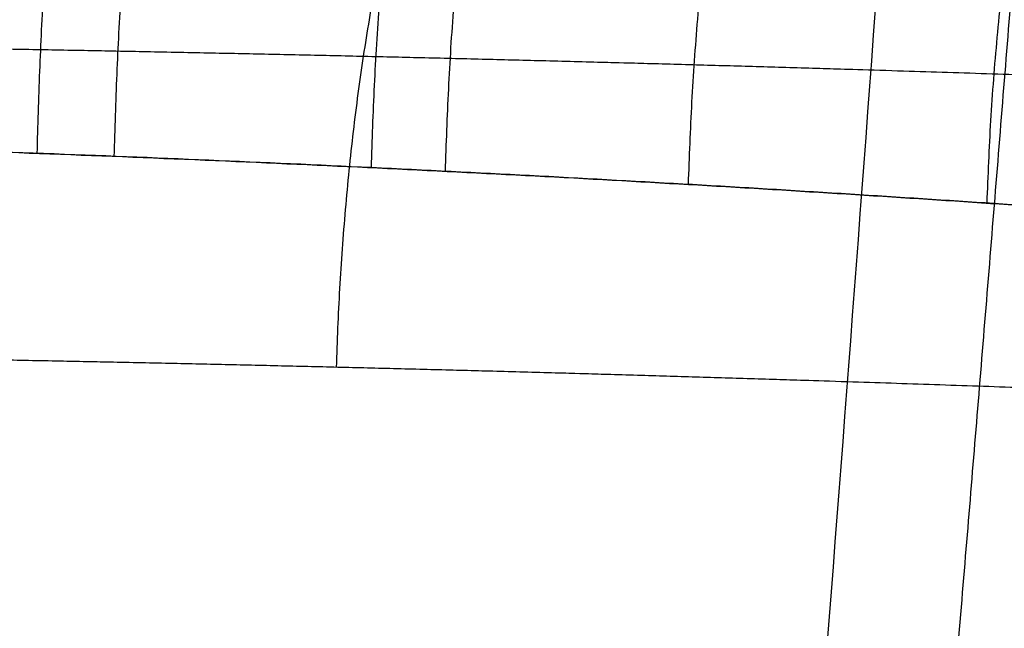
# Model space of a CAD drawing. Header units: millimetres. Extents: x -605 to 605, y -150 to 0.
# Tile 23 of 40: x 7.39 to 13.6, y -114.05 to -110.22. Entities that reach past the tile are written whole.
import ezdxf

# ---------------------------------------------------------------- set-up
doc = ezdxf.new("R2010")
doc.units = ezdxf.units.MM
doc.header["$MEASUREMENT"] = 0
doc.layers.add('Default', color=7, linetype='Continuous', true_color=0x000000)

msp = doc.modelspace()

# ---------------------------------------------------------------- linework, layer by layer
at = {"layer": 'Default'}
for points, weights, degree in [([(19.73842410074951, -24.56422128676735, -255.400224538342), (18.04887884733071, -64.47839679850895, -258.8922624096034), (15.81138239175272, -98.45899700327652, -261.8651797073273), (13.12510068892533, -124.9999999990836, -264.187216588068)], [1, 0.9852266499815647, 0.9852266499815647, 1], 3), ([(7.502004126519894, -111.057912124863, -21.74212349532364), (7.607381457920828, -106.5455509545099, -21.70575888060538), (8.781217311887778, -103.5606626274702, -24.881665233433)], [1.000000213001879, 0.911453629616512, 1.000002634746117], 2), ([(7.987770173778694, -111.0767128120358, 21.5683918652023), (8.098146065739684, -106.5625094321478, 21.52751637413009), (9.347620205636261, -103.577531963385, 24.67721630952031)], [0.9999999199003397, 0.9113839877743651, 1.000000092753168], 2), ([(9.608089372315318, -111.1478823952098, -20.89700023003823), (9.732850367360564, -106.6263606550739, -20.83964537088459), (11.23446238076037, -103.6409833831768, -23.8885300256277)], [0.9999996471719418, 0.9111146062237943, 0.999999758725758], 2), ([(10.07490138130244, -111.1708095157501, 20.67598515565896), (10.20300566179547, -106.6468792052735, 20.61356303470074), (11.77714111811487, -103.6613547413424, 23.6293537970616)], [1.000000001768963, 0.9110270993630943, 1.000000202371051], 2), ([(11.60666058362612, -111.2536556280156, -19.85662181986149), (11.74300380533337, -106.7210125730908, -19.77693375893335), (13.55469710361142, -103.7349564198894, -22.67020677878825)], [0.9999996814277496, 0.9107110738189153, 0.9999997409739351], 2), ([(13.48929433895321, -111.3714294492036, -18.62898113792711), (13.62895877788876, -106.826070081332, -18.52784508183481), (15.73159406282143, -103.8391399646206, -21.23841693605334)], [1.000000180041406, 0.9102575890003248, 0.9999998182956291], 2), ([(9.925943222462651, -108.8334077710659, 34.05897470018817), (9.449297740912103, -110.2567997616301, 32.51902023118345), (9.386421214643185, -112.4055553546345, 32.45909207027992)], [1, 0.9186351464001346, 1.000000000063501], 2)]:
    msp.add_rational_spline(points, weights, degree=degree, dxfattribs=at)
for points, weights, knots in [([(12.34569233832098, -124.9999742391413, -264.2478640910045), (12.90624436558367, -119.0523492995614, -263.7340838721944), (13.45982117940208, -112.5534974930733, -263.172839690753), (14.55627880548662, -98.20474587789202, -261.9341925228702), (15.09852717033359, -90.31520404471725, -261.2533818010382), (16.13905757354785, -73.32038094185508, -259.7876595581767), (16.63745102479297, -64.20826588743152, -259.0021598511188), (17.56023637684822, -45.08976141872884, -257.3552284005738), (17.98636788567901, -35.10812117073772, -256.4959004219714), (18.37558429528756, -24.63765394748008, -255.5952670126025)], [0.9939580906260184, 0.9933039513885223, 0.9925739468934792, 0.9909097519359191, 0.9899702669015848, 0.9878650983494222, 0.9866994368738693, 0.9841370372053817, 0.9827476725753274, 0.9812099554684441], [0.7348500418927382, 0.7348500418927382, 0.7348500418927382, 0.7348500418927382, 25.60914287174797, 25.60914287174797, 51.21828574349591, 51.21828574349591, 76.82742861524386, 76.82742861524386, 101.7131540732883, 101.7131540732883, 101.7131540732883, 101.7131540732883]), ([(-26.68102252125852, -111.1938065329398, -21.47748911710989), (-27.18134495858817, -111.2259276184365, -20.85507086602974), (-27.6603327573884, -111.2575718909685, -20.21469302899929), (-28.5753065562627, -111.3194343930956, -18.89729085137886), (-29.01195684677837, -111.3497120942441, -18.21911992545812), (-30.25102695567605, -111.4373332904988, -16.1357566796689), (-30.9693366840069, -111.4905267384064, -14.70555267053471), (-32.19966478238, -111.5838288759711, -11.76556379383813), (-32.71163442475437, -111.6239708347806, -10.25585078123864), (-33.22059306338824, -111.664336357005, -8.316749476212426), (-33.31580466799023, -111.6719621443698, -7.926287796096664), (-33.49279008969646, -111.6862037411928, -7.140428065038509), (-33.57460801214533, -111.6927655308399, -6.744684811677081), (-33.79823602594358, -111.7107707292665, -5.557882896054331), (-33.91865769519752, -111.720607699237, -4.765868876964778), (-34.19618229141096, -111.7432681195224, -2.386787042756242), (-34.26992392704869, -111.7493319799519, -0.7967014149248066), (-34.21426890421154, -111.7447966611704, 1.594902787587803), (-34.16791140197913, -111.7409780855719, 2.393110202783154), (-34.01838081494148, -111.7287408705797, 3.992084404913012), (-33.91463974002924, -111.7203115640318, 4.795236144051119), (-33.52191796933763, -111.688457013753, 7.172853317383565), (-33.15169880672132, -111.6586657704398, 8.724899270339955), (-32.19985566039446, -111.5840264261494, 11.76489531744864), (-31.61828343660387, -111.5391819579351, 13.25285065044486), (-30.58160640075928, -111.4621652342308, 15.43570748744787), (-30.20856213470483, -111.4348742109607, 16.15444765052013), (-29.4190512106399, -111.3782850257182, 17.55301267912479), (-29.00139850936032, -111.3489425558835, 18.23553374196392), (-27.68073462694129, -111.2582608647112, 20.23389444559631), (-26.71024377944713, -111.1943416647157, 21.50098961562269), (-25.11749673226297, -111.0960029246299, 23.30297380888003), (-24.56382284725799, -111.0628364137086, 23.88697475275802), (-23.40916041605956, -110.9961268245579, 25.02117534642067), (-22.8124189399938, -110.9628615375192, 25.56701701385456), (-20.97739021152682, -110.8646988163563, 27.1308375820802), (-19.68924653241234, -110.8011456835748, 28.08067944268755), (-17.66114495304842, -110.7114717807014, 29.36766497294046), (-16.9691840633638, -110.6824856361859, 29.77356282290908), (-15.55234855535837, -110.626922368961, 30.5386659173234), (-14.82681530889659, -110.6002409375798, 30.89814552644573), (-12.60613733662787, -110.5248509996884, 31.901192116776), (-11.087331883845, -110.4811027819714, 32.46097081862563), (-8.752036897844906, -110.4273150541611, 33.13820395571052), (-7.961386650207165, -110.4112369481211, 33.33729412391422), (-6.376080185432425, -110.3838454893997, 33.67696904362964), (-5.582123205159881, -110.3723950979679, 33.81767756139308), (-3.195150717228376, -110.3447926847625, 34.15490496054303), (-1.597036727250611, -110.335490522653, 34.26687124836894), (0.8093683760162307, -110.335534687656, 34.26636248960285), (1.612871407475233, -110.3379041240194, 34.2380253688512), (2.820499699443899, -110.3449387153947, 34.15247068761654), (3.223469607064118, -110.3478741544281, 34.11676615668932), (4.030094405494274, -110.3549427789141, 34.03078149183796), (4.434531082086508, -110.3590787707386, 33.98037428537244), (6.443863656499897, -110.3825514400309, 33.6934770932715), (8.017272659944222, -110.4102920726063, 33.35263049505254), (11.0971721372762, -110.4813741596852, 32.45674969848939), (12.60417233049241, -110.5247490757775, 31.90152091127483), (14.8130751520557, -110.5997677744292, 30.90462860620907), (15.54352522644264, -110.626580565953, 30.54324377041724), (16.96582694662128, -110.6823891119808, 29.77556013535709), (17.65999884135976, -110.7114106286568, 29.36839279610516), (19.69157791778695, -110.8012800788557, 28.07919863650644), (20.9788479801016, -110.8647660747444, 27.1294453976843), (22.80890369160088, -110.9626931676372, 25.57008713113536), (23.40207464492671, -110.9957382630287, 25.02774774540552), (24.55428152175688, -111.0622665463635, 23.8967293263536), (25.11293845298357, -111.0957681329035, 23.30798196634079), (26.71108969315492, -111.1943679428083, 21.50032815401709), (27.68236352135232, -111.2583478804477, 20.23153445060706), (29.44144845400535, -111.379189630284, 17.56956756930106), (30.22911055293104, -111.435994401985, 16.17661215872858), (31.09522754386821, -111.5002830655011, 14.35453775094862), (31.26233783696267, -111.5127967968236, 13.98631225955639), (31.58205728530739, -111.536957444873, 13.24751295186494), (31.73485708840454, -111.5485918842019, 12.87660277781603), (32.17312598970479, -111.582047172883, 11.75759855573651), (32.43819440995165, -111.60274487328, 11.00378565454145), (33.1520369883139, -111.6586635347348, 8.723624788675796), (33.5215761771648, -111.6884330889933, 7.173062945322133), (33.9132259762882, -111.7201850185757, 4.804720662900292), (34.01674882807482, -111.7286131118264, 4.006754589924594), (34.16750511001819, -111.7409388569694, 2.400198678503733), (34.21412564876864, -111.7447629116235, 1.599003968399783), (34.27006684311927, -111.7493572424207, -0.7987223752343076), (34.19587944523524, -111.7432109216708, -2.389051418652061), (33.91895448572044, -111.7206614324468, -4.76348877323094), (33.79895781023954, -111.7108972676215, -5.552961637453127), (33.57661902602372, -111.6929350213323, -6.734544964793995), (33.49544585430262, -111.686405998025, -7.12793972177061), (33.31878574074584, -111.6722488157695, -7.913723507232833), (33.22313540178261, -111.6646066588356, -8.306649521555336), (32.7125716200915, -111.6240057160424, -10.25389690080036), (32.19904760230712, -111.5838611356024, -11.76718190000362), (30.96901688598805, -111.4904256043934, -14.7061728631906), (30.25190573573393, -111.4374233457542, -16.13334418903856), (29.01929595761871, -111.3502224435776, -18.20724279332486), (28.58044013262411, -111.319797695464, -18.88963925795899), (27.66237288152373, -111.2577021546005, -20.21201336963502), (27.18205803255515, -111.2259614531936, -20.85418511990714), (26.68100611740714, -111.1938048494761, -21.47750959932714)], [0.9580250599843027, 0.9579678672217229, 0.9579112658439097, 0.9578002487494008, 0.9577456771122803, 0.9575873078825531, 0.9574903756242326, 0.9573194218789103, 0.9572453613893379, 0.9571707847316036, 0.9571566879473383, 0.957130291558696, 0.9571180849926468, 0.9570846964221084, 0.9570663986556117, 0.9570242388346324, 0.9570129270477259, 0.9570213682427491, 0.9570284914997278, 0.9570512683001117, 0.9570669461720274, 0.9571261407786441, 0.9571813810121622, 0.9573190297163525, 0.9574014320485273, 0.9575419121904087, 0.9575915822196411, 0.9576940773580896, 0.9577470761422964, 0.957910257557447, 0.9580244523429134, 0.958198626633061, 0.9582571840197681, 0.9583743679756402, 0.9584326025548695, 0.9586037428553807, 0.9587135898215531, 0.958867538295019, 0.9589171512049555, 0.9590117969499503, 0.9590571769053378, 0.9591847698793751, 0.9592584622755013, 0.9593486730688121, 0.9593755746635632, 0.9594211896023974, 0.9594403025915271, 0.9594862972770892, 0.9595017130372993, 0.95950163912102, 0.9594976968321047, 0.9594860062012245, 0.9594811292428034, 0.9594693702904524, 0.9594624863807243, 0.9594234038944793, 0.9593771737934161, 0.9592579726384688, 0.9591850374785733, 0.9590579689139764, 0.959012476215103, 0.9589172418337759, 0.9588676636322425, 0.9587133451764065, 0.9586036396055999, 0.9584329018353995, 0.9583750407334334, 0.9582581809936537, 0.9581990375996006, 0.9580243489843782, 0.9579100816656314, 0.9576926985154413, 0.9575896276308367, 0.9574723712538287, 0.9574495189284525, 0.9574053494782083, 0.957383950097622, 0.9573225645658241, 0.9572845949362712, 0.9571811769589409, 0.9571261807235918, 0.9570671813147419, 0.9570515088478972, 0.9570285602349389, 0.9570214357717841, 0.9570128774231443, 0.9570243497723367, 0.9570662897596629, 0.9570844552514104, 0.9571177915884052, 0.9571298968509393, 0.9571561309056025, 0.9571702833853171, 0.9572453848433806, 0.957319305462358, 0.9574906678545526, 0.9575871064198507, 0.957744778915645, 0.9577995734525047, 0.9579110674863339, 0.957967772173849, 0.9580250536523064], [-9.424905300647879e-12, -9.424905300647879e-12, -9.424905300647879e-12, -9.424905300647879e-12, 2.494799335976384, 2.494799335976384, 4.989598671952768, 4.989598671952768, 9.979197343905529, 9.979197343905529, 14.96879601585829, 14.96879601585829, 16.21619568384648, 16.21619568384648, 17.46359535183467, 17.46359535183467, 19.95839468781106, 19.95839468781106, 24.94799335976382, 24.94799335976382, 27.44279269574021, 27.44279269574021, 29.93759203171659, 29.93759203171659, 34.92719070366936, 34.92719070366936, 39.91678937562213, 39.91678937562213, 42.41158871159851, 42.41158871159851, 44.90638804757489, 44.90638804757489, 49.89598671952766, 49.89598671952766, 52.39078605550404, 52.39078605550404, 54.88558539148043, 54.88558539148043, 59.87518406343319, 59.87518406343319, 62.36998339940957, 62.36998339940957, 64.86478273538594, 64.86478273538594, 69.8543814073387, 69.8543814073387, 72.34918074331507, 72.34918074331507, 74.84398007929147, 74.84398007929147, 79.83357875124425, 79.83357875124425, 82.3283780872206, 82.3283780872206, 83.57577775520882, 83.57577775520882, 84.823177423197, 84.823177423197, 89.81277609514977, 89.81277609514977, 94.80237476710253, 94.80237476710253, 97.29717410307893, 97.29717410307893, 99.79197343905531, 99.79197343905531, 104.7815721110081, 104.7815721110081, 107.2763714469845, 107.2763714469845, 109.7711707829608, 109.7711707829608, 114.7607694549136, 114.7607694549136, 119.7503681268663, 119.7503681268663, 120.9977677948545, 120.9977677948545, 122.2451674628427, 122.2451674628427, 124.7399667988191, 124.7399667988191, 129.7295654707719, 129.7295654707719, 132.2243648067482, 132.2243648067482, 134.7191641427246, 134.7191641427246, 139.7087628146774, 139.7087628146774, 142.2035621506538, 142.2035621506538, 143.450961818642, 143.450961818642, 144.6983614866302, 144.6983614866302, 149.6879601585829, 149.6879601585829, 154.6775588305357, 154.6775588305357, 157.1723581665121, 157.1723581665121, 159.6671575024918, 159.6671575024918, 159.6671575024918, 159.6671575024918]), ([(26.25382994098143, -113.1818848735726, -21.22740369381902), (26.74899088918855, -113.2153549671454, -20.61313487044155), (27.22379443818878, -113.2484011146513, -19.98013631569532), (28.13183888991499, -113.3130887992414, -18.67586556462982), (28.56599737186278, -113.3447897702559, -18.00268716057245), (29.78586939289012, -113.4356841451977, -15.95597155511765), (30.49597630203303, -113.4909596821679, -14.54696548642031), (31.715154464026, -113.588503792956, -11.64207157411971), (32.22424851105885, -113.6304200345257, -10.14618449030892), (32.73067897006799, -113.6728367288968, -8.2201092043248), (32.82556511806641, -113.6808215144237, -7.831417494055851), (33.00082231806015, -113.6956141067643, -7.054054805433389), (33.08135200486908, -113.7024362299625, -6.664873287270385), (33.30194526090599, -113.7212064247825, -5.495848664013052), (33.42104077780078, -113.7314133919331, -4.714527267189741), (33.69585819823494, -113.7549827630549, -2.364741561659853), (33.76950786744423, -113.7614094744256, -0.7904841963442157), (33.71398510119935, -113.7566067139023, 1.582647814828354), (33.66771182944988, -113.7526090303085, 2.375656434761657), (33.51808493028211, -113.7397241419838, 3.96571690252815), (33.41534881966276, -113.7309148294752, 4.755368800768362), (33.02670450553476, -113.6977285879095, 7.098959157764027), (32.66035085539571, -113.6666458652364, 8.631897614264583), (31.95213161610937, -113.6082108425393, 10.88777591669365), (31.6895187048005, -113.5866143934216, 11.63245285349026), (31.25515678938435, -113.551691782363, 12.73838522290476), (31.10362637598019, -113.539538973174, 13.10517993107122), (30.78689473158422, -113.5143301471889, 13.83502252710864), (30.62135357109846, -113.5012740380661, 14.19876729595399), (29.76339555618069, -113.4342005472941, 15.99862588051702), (28.98348633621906, -113.3749620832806, 17.37380948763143), (27.24340419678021, -113.2490622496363, 19.99963734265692), (26.28321489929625, -113.1824489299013, 21.25027207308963), (24.70462633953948, -113.0798715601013, 23.03079201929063), (24.15295217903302, -113.0450279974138, 23.610525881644), (23.01578297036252, -112.9758734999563, 24.72364980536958), (22.4304589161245, -112.9415303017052, 25.25729592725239), (20.62538431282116, -112.839798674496, 26.79104672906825), (19.35675805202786, -112.7739085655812, 27.72428580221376), (17.35595312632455, -112.6806896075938, 28.99038070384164), (16.67264586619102, -112.6506033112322, 29.39003677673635), (15.27255336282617, -112.5927416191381, 30.14360648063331), (14.55403366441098, -112.5649646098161, 30.4980712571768), (12.38116850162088, -112.4872430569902, 31.47594040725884), (10.89980783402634, -112.4423421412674, 32.02011828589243), (7.873034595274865, -112.3687685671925, 32.89806585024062), (6.327626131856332, -112.3400764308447, 33.23184787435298), (4.354383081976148, -112.3157988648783, 33.51279812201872), (3.957204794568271, -112.3115210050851, 33.56216076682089), (3.165115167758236, -112.304210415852, 33.64635797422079), (2.769458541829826, -112.3011749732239, 33.68131559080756), (1.583636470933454, -112.2938999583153, 33.76508922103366), (0.7946171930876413, -112.2914495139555, 33.79283383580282), (9.041733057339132e-12, -112.2914342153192, 33.79300059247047)], [1.000000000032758, 1.000000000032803, 1.000000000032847, 1.000000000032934, 1.000000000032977, 1.0000000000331, 1.000000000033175, 1.000000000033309, 1.000000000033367, 1.000000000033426, 1.000000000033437, 1.000000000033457, 1.000000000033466, 1.000000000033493, 1.000000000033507, 1.000000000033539, 1.000000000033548, 1.000000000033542, 1.000000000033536, 1.000000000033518, 1.000000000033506, 1.00000000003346, 1.000000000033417, 1.000000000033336, 1.000000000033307, 1.000000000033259, 1.000000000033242, 1.000000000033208, 1.00000000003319, 1.000000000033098, 1.000000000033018, 1.000000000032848, 1.000000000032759, 1.000000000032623, 1.000000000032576, 1.000000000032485, 1.00000000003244, 1.000000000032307, 1.000000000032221, 1.000000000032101, 1.000000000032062, 1.000000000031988, 1.000000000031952, 1.000000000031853, 1.000000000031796, 1.000000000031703, 1.000000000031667, 1.000000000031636, 1.000000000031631, 1.000000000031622, 1.000000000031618, 1.000000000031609, 1.000000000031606, 1.000000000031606], [0.001717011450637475, 0.001717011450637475, 0.001717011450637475, 0.001717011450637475, 0.004107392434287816, 0.004107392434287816, 0.006497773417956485, 0.006497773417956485, 0.01127853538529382, 0.01127853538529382, 0.01605929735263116, 0.01605929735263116, 0.0172544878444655, 0.0172544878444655, 0.01844967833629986, 0.01844967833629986, 0.02084005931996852, 0.02084005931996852, 0.02562082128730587, 0.02562082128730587, 0.02801120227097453, 0.02801120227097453, 0.0304015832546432, 0.0304015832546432, 0.03518234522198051, 0.03518234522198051, 0.03757272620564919, 0.03757272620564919, 0.03876791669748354, 0.03876791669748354, 0.03996310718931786, 0.03996310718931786, 0.04474386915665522, 0.04474386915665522, 0.04952463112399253, 0.04952463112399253, 0.05191501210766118, 0.05191501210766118, 0.05430539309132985, 0.05430539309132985, 0.0590861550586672, 0.0590861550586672, 0.06147653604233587, 0.06147653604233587, 0.06386691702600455, 0.06386691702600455, 0.06864767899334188, 0.06864767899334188, 0.07342844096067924, 0.07342844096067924, 0.07462363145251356, 0.07462363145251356, 0.07581882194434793, 0.07581882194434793, 0.07820920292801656, 0.07820920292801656, 0.07820920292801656, 0.07820920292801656])]:
    msp.add_rational_spline(points, weights, degree=3, knots=knots, dxfattribs=at)
for points, knots in [([(17.11424930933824, -24.73832022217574, -256.1546111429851), (16.93775586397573, -30.05298134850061, -256.5894831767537), (16.75228116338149, -35.2365458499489, -257.0141239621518), (16.36456107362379, -45.32967336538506, -257.8421532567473), (16.16225969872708, -50.23924043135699, -258.2455686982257), (15.74250246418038, -59.77256236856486, -259.0300225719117), (15.52508309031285, -64.3962782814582, -259.4110437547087), (15.07758958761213, -73.35240761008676, -260.1497692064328), (14.84768663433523, -77.68483694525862, -260.5073973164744), (14.37707632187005, -86.05293413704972, -261.1987639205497), (14.1362624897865, -90.08869251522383, -261.5325584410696), (13.6454797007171, -97.86425828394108, -262.176246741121), (13.39562158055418, -101.6040774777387, -262.4860937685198), (12.88916613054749, -108.788461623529, -263.0815835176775), (12.63234353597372, -112.2331675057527, -263.3673274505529), (12.11254144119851, -118.8326820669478, -263.9153361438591), (11.84972529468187, -121.9875016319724, -264.1775367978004), (11.58528457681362, -125.0000000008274, -264.4279513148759)], [-0.075607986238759, -0.075607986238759, -0.075607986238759, -0.075607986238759, -0.0630120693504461, -0.0630120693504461, -0.05041615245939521, -0.05041615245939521, -0.03782023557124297, -0.03782023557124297, -0.02522431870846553, -0.02522431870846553, -0.01262840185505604, -0.01262840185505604, -3.248498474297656e-05, -3.248498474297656e-05, 0.01256343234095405, 0.01256343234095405, 0.02515935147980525, 0.02515935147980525, 0.02515935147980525, 0.02515935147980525]), ([(2.018050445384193e-09, -110.917237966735, -22.99997008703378), (0.7450786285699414, -110.9172355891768, -23.00002050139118), (1.485218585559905, -110.9214045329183, -22.96386779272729), (2.583622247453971, -110.93356611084, -22.85746078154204), (2.948042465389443, -110.9386078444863, -22.81327069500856), (3.673520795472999, -110.9506242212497, -22.70778721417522), (4.03458041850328, -110.9575976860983, -22.64650149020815), (5.112691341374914, -110.9813452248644, -22.43686028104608), (5.824676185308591, -111.0008505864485, -22.2627204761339), (6.882404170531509, -111.0353470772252, -21.94933312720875), (7.233174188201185, -111.0477138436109, -21.83623937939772), (7.931695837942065, -111.074170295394, -21.59228065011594), (8.279877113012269, -111.0882825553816, -21.46110954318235), (8.969475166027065, -111.117985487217, -21.18217783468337), (9.310841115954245, -111.1335675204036, -21.03443661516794), (9.982757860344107, -111.1659172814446, -20.72399396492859), (10.31398705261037, -111.1827033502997, -20.56113971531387), (11.29364208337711, -111.2347090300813, -20.04992064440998), (11.92810164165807, -111.2715863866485, -19.67900733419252), (13.16002944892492, -111.3486338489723, -18.87740749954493), (13.75756062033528, -111.3888118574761, -18.44666203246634), (14.62574342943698, -111.4507871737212, -17.75461781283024), (14.91032634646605, -111.4717200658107, -17.51634872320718), (15.46918054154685, -111.5139569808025, -17.02482547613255), (15.7421068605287, -111.5351536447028, -16.77282569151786), (16.53911966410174, -111.5985700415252, -16.00059458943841), (17.04250544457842, -111.6407054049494, -15.46313114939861), (17.75647380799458, -111.7028429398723, -14.62358969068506), (17.98761154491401, -111.7233778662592, -14.33818482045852), (18.43631898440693, -111.7639503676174, -13.7563644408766), (18.6538825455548, -111.7839868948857, -13.45994391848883), (19.28587129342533, -111.8431390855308, -12.55387558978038), (19.68027330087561, -111.8813454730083, -11.9264720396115), (20.41010275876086, -111.9538149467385, -10.62934766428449), (20.74145086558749, -111.9876711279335, -9.966653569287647), (21.33711152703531, -112.0497017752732, -8.618713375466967), (21.60161843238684, -112.0778728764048, -7.932576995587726), (21.94842824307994, -112.1153338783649, -6.885420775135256), (22.05570642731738, -112.1270216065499, -6.533376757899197), (22.25363716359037, -112.1487122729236, -5.823312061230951), (22.34430836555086, -112.1587149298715, -5.465298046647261), (22.50866216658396, -112.1769310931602, -4.743161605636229), (22.58245783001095, -112.1851611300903, -4.378449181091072), (22.71242368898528, -112.1997240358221, -3.644830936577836), (22.76835773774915, -112.206018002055, -3.277131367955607), (22.90895639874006, -112.2218688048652, -2.174842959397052), (22.96662373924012, -112.2284428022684, -1.439762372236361), (23.01193717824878, -112.233502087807, 0.03087215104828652), (22.99936752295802, -112.2320451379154, 0.7664272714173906), (22.90286735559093, -112.2211312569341, 2.237976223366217), (22.81896660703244, -112.2116762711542, 2.97475716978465), (22.57853792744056, -112.1847005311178, 4.445712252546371), (22.42333692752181, -112.1673479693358, 5.170819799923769), (22.04612445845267, -112.125844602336, 6.596346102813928), (21.82398121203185, -112.1016839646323, 7.297542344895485), (21.31330135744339, -112.047240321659, 8.676660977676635), (21.02473568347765, -112.0169529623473, 9.354572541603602), (20.54101333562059, -111.9673829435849, 10.35391142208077), (20.37110876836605, -111.9501565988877, 10.68437686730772), (20.01470340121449, -111.9144949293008, 11.33794596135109), (19.82886104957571, -111.896134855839, 11.65984713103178), (19.25104562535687, -111.8398788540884, 12.60755572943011), (18.83773289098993, -111.8007001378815, 13.21717905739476), (17.95554356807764, -111.7201557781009, 14.39260494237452), (17.48673764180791, -111.6788105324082, 14.95846381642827), (16.4939369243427, -111.5950058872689, 16.04659201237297), (15.96905207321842, -111.552486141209, 16.56934649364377), (14.86480348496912, -111.4677994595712, 17.56672380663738), (14.29150088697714, -111.426064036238, 18.03586883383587), (13.10861967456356, -111.3453182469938, 18.91321519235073), (12.49824397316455, -111.3062392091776, 19.32219318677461), (11.2394165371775, -111.2317358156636, 20.08048443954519), (10.59137865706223, -111.1963239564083, 20.42971749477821), (9.254877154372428, -111.1301499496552, 21.06876843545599), (8.565024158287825, -111.0993675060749, 21.35856475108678), (7.173388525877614, -111.0446678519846, 21.86529727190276), (6.469361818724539, -111.0205991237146, 22.08364045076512), (4.333194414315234, -110.9591277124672, 22.63602100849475), (2.877048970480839, -110.9323865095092, 22.8680716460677), (1.387749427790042, -110.9220699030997, 22.95809555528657)], [-0.07299325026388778, -0.07299325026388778, -0.07299325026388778, -0.07299325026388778, -0.07075506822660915, -0.07075506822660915, -0.06963597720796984, -0.06963597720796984, -0.06851688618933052, -0.06851688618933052, -0.06627870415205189, -0.06627870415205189, -0.06515961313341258, -0.06515961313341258, -0.06404052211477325, -0.06404052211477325, -0.06292194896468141, -0.06292194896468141, -0.06180337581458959, -0.06180337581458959, -0.05956622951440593, -0.05956622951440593, -0.05732908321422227, -0.05732908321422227, -0.05621051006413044, -0.05621051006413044, -0.05509193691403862, -0.05509193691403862, -0.05285488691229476, -0.05285488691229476, -0.05173636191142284, -0.05173636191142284, -0.05061783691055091, -0.05061783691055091, -0.04838078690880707, -0.04838078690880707, -0.04614373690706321, -0.04614373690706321, -0.04390556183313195, -0.04390556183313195, -0.04278647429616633, -0.04278647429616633, -0.0416673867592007, -0.0416673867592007, -0.04054829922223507, -0.04054829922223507, -0.03942921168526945, -0.03942921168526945, -0.03719103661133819, -0.03719103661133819, -0.03495272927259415, -0.03495272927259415, -0.03271442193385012, -0.03271442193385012, -0.03047611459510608, -0.03047611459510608, -0.02823780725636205, -0.02823780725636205, -0.02600061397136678, -0.02600061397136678, -0.02488201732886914, -0.02488201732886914, -0.02376342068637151, -0.02376342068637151, -0.02152622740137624, -0.02152622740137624, -0.01928903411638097, -0.01928903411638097, -0.01705208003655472, -0.01705208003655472, -0.01481512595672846, -0.01481512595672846, -0.01257817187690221, -0.01257817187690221, -0.01034121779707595, -0.01034121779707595, -0.008103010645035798, -0.008103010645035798, -0.005864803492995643, -0.005864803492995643, -0.001388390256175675, -0.001388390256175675, -0.001388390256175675, -0.001388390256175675])]:
    msp.add_open_spline(points, degree=3, knots=knots, dxfattribs=at)

doc.saveas('drawing.dxf')
